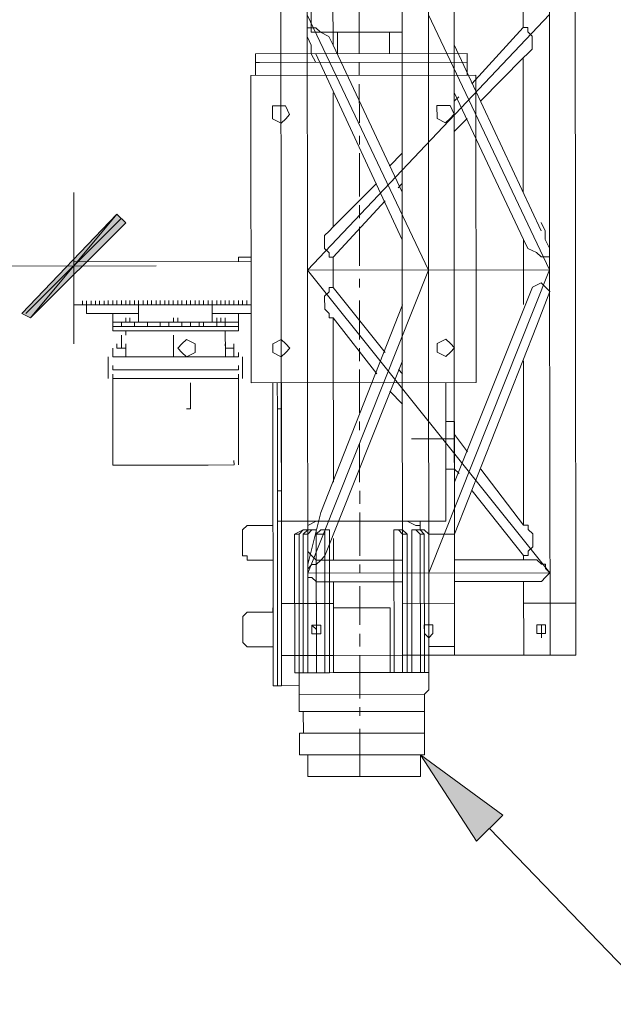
# Model space of a CAD drawing. Header units: inches. Extents: x -5850 to 5646, y 8947 to 13007.
# Tile 71 of 256: x -4370 to -4312, y 10466 to 10562. Entities that reach past the tile are written whole.
import ezdxf

# ---------------------------------------------------------------- set-up
doc = ezdxf.new("R2010")
doc.units = ezdxf.units.IN
doc.header["$MEASUREMENT"] = 0
for name, color, linetype in [('at_Entity', 7, 'Continuous'), ('at_Rect', 7, 'Continuous'), ('at_Solid', 7, 'Continuous')]:
    doc.layers.add(name, color=color, linetype=linetype)

msp = doc.modelspace()

# ---------------------------------------------------------------- hatches: boundary and pattern name
at = {"layer": 'at_Solid', "lineweight": 20}
for points in [[(-4360.428, 10543.11), (-4368.839, 10532.965), (-4369.676, 10533.388)], [(-4359.535, 10542.264), (-4360.428, 10543.11), (-4368.839, 10532.965)], [(-4325.298, 10481.89), (-4330.77, 10490.334), (-4322.735, 10484.43)]]:
    msp.add_hatch(color=7, dxfattribs=at).paths.add_polyline_path(points)

# ---------------------------------------------------------------- linework, layer by layer
at = {"layer": 'at_Entity', "color": 7, "lineweight": 20}
for p, q in [((-4341.428, 10560.866), (-4342.113, 11327.941)), ((-4344.408, 10587.474), (-4344.363, 10537.632)), ((-4341.798, 10537.634), (-4341.842, 10587.476)), ((-4332.586, 10587.485), (-4332.541, 10537.643)), ((-4329.976, 10537.645), (-4330.02, 10587.487)), ((-4327.466, 10537.647), (-4327.511, 10587.489)), ((-4318.154, 10537.655), (-4318.198, 10587.497)), ((-4315.644, 10537.658), (-4315.689, 10587.5)), ((-4339.308, 10559.602), (-4339.313, 10565.513)), ((-4320.742, 10563.84), (-4320.74, 10561.308)), ((-4341.82, 10562.555), (-4329.976, 10537.645)), ((-4318.176, 10562.576), (-4341.798, 10537.634)), ((-4329.998, 10562.566), (-4318.154, 10537.655)), ((-4341.819, 10561.289), (-4340.983, 10561.29)), ((-4341.818, 10560.442), (-4341.819, 10561.289)), ((-4332.562, 10560.874), (-4341.428, 10560.866)), ((-4340.983, 10561.29), (-4340.536, 10560.867)), ((-4340.536, 10560.867), (-4339.699, 10560.444)), ((-4338.863, 10560.868), (-4338.861, 10558.755)), ((-4333.787, 10558.759), (-4333.789, 10560.873)), ((-4325.754, 10555.811), (-4320.74, 10561.308)), ((-4320.74, 10561.308), (-4320.294, 10561.309)), ((-4320.294, 10561.309), (-4320.294, 10560.885)), ((-4320.294, 10560.885), (-4319.847, 10560.461)), ((-4341.427, 10559.6), (-4341.818, 10560.442)), ((-4339.699, 10560.444), (-4339.308, 10559.602)), ((-4319.847, 10560.461), (-4319.846, 10559.196)), ((-4346.891, 10558.748), (-4326.203, 10558.766)), ((-4346.889, 10556.64), (-4346.891, 10558.748)), ((-4341.426, 10558.753), (-4341.427, 10559.6)), ((-4340.98, 10557.911), (-4341.426, 10558.753)), ((-4332.544, 10540.598), (-4340.98, 10558.753)), ((-4332.548, 10545.243), (-4339.308, 10559.602)), ((-4327.486, 10559.613), (-4318.994, 10541.458)), ((-4326.203, 10558.766), (-4326.201, 10556.658)), ((-4320.292, 10558.771), (-4320.737, 10558.347)), ((-4319.846, 10559.196), (-4320.292, 10558.771)), ((-4346.891, 10557.906), (-4326.202, 10557.924)), ((-4346.5, 10557.906), (-4346.891, 10557.906)), ((-4346.891, 10557.906), (-4346.889, 10556.64)), ((-4326.201, 10556.658), (-4326.202, 10557.924)), ((-4324.916, 10554.122), (-4320.737, 10558.347)), ((-4320.737, 10558.347), (-4320.726, 10545.254)), ((-4339.292, 10541.858), (-4339.304, 10554.951)), ((-4327.482, 10554.962), (-4320.722, 10540.609)), ((-4327.481, 10554.12), (-4327.035, 10554.544)), ((-4344.377, 10553.681), (-4345.214, 10553.68)), ((-4345.214, 10553.68), (-4345.213, 10552.414)), ((-4343.931, 10553.681), (-4344.377, 10553.681)), ((-4343.54, 10552.84), (-4343.931, 10553.681)), ((-4328.317, 10553.695), (-4329.154, 10553.695)), ((-4329.154, 10553.695), (-4329.153, 10552.429)), ((-4327.871, 10553.696), (-4328.317, 10553.695)), ((-4327.48, 10552.854), (-4327.871, 10553.696)), ((-4345.213, 10552.414), (-4344.376, 10551.991)), ((-4344.376, 10551.991), (-4343.93, 10552.415)), ((-4343.93, 10552.415), (-4343.54, 10552.84)), ((-4329.153, 10552.429), (-4328.316, 10552.006)), ((-4328.316, 10552.006), (-4327.87, 10552.43)), ((-4327.87, 10552.43), (-4327.48, 10552.854)), ((-4327.479, 10551.164), (-4326.197, 10552.431)), ((-4333.777, 10547.779), (-4332.551, 10549.046)), ((-4339.292, 10541.858), (-4335.058, 10546.089)), ((-4332.939, 10545.667), (-4332.549, 10546.091)), ((-4364.612, 10545.215), (-4364.599, 10530.432)), ((-4339.29, 10538.902), (-4334.22, 10544.4)), ((-4369.676, 10533.388), (-4360.428, 10543.11)), ((-4369.286, 10533.388), (-4359.982, 10542.687)), ((-4360.428, 10543.11), (-4368.839, 10532.965)), ((-4360.428, 10543.11), (-4368.839, 10532.965)), ((-4359.535, 10542.264), (-4360.428, 10543.11)), ((-4368.839, 10532.965), (-4359.535, 10542.264)), ((-4339.682, 10541.439), (-4339.292, 10541.858)), ((-4318.994, 10542.3), (-4318.603, 10541.458)), ((-4318.603, 10541.458), (-4318.603, 10540.611)), ((-4340.128, 10541.015), (-4339.682, 10541.439)), ((-4340.127, 10539.744), (-4340.128, 10541.015)), ((-4320.722, 10540.609), (-4320.719, 10537.653)), ((-4320.275, 10539.761), (-4320.722, 10540.609)), ((-4318.603, 10540.611), (-4318.156, 10539.763)), ((-4339.68, 10539.326), (-4340.127, 10539.744)), ((-4319.438, 10539.344), (-4320.275, 10539.761)), ((-4318.156, 10539.763), (-4318.155, 10538.921)), ((-4348.546, 10538.894), (-4347.32, 10538.895)), ((-4348.546, 10538.47), (-4348.546, 10538.894)), ((-4339.68, 10538.902), (-4339.68, 10539.326)), ((-4339.29, 10538.902), (-4339.68, 10538.902)), ((-4339.288, 10537.637), (-4339.29, 10538.902)), ((-4318.991, 10538.921), (-4319.438, 10539.344)), ((-4318.155, 10538.921), (-4318.991, 10538.921)), ((-4373.082, 10538.03), (-4356.576, 10538.045)), ((-4364.606, 10538.456), (-4347.319, 10538.471)), ((-4364.602, 10534.235), (-4364.606, 10538.456)), ((-4364.606, 10538.456), (-4364.606, 10538.038)), ((-4364.602, 10534.235), (-4364.606, 10538.038)), ((-4344.363, 10537.632), (-4344.329, 10500.036)), ((-4318.154, 10537.655), (-4341.798, 10537.634)), ((-4318.127, 10508.089), (-4341.798, 10537.634)), ((-4341.798, 10537.634), (-4341.764, 10500.038)), ((-4341.771, 10508.068), (-4329.976, 10537.645)), ((-4339.288, 10537.637), (-4339.287, 10535.947)), ((-4332.541, 10537.643), (-4332.507, 10500.046)), ((-4329.976, 10537.645), (-4329.942, 10500.049)), ((-4329.949, 10508.079), (-4318.154, 10537.655)), ((-4327.433, 10500.051), (-4327.466, 10537.647)), ((-4320.719, 10537.653), (-4320.716, 10534.274)), ((-4318.154, 10537.655), (-4318.12, 10500.059)), ((-4315.611, 10500.061), (-4315.644, 10537.658)), ((-4339.677, 10535.523), (-4339.677, 10535.947)), ((-4339.677, 10535.947), (-4339.287, 10535.947)), ((-4339.287, 10535.947), (-4334.207, 10529.611)), ((-4327.448, 10516.947), (-4319.825, 10535.964)), ((-4319.825, 10535.964), (-4318.989, 10536.389)), ((-4318.989, 10536.389), (-4318.152, 10535.542)), ((-4340.123, 10535.099), (-4339.677, 10535.523)), ((-4340.122, 10533.833), (-4340.123, 10535.099)), ((-4318.152, 10535.542), (-4319.432, 10532.161)), ((-4363.766, 10534.235), (-4364.602, 10534.235)), ((-4363.766, 10534.235), (-4363.766, 10534.654)), ((-4363.766, 10534.235), (-4363.766, 10534.654)), ((-4347.316, 10534.25), (-4363.766, 10534.235)), ((-4363.766, 10534.235), (-4355.346, 10534.243)), ((-4363.376, 10534.236), (-4363.376, 10534.654)), ((-4363.375, 10533.394), (-4363.376, 10534.236)), ((-4362.929, 10534.236), (-4362.93, 10534.654)), ((-4362.483, 10534.237), (-4362.484, 10534.655)), ((-4362.093, 10534.237), (-4362.093, 10534.655)), ((-4361.647, 10534.237), (-4361.647, 10534.655)), ((-4361.257, 10534.238), (-4361.257, 10534.656)), ((-4361.257, 10534.238), (-4361.257, 10534.656)), ((-4360.81, 10534.238), (-4360.811, 10534.656)), ((-4360.42, 10534.238), (-4360.42, 10534.657)), ((-4360.42, 10534.238), (-4360.42, 10534.657)), ((-4359.974, 10534.239), (-4359.974, 10534.657)), ((-4359.974, 10534.239), (-4359.974, 10534.657)), ((-4359.974, 10534.239), (-4359.974, 10534.657)), ((-4359.528, 10534.239), (-4359.528, 10534.657)), ((-4359.528, 10534.239), (-4359.528, 10534.657)), ((-4359.528, 10534.239), (-4359.528, 10534.657)), ((-4359.138, 10534.239), (-4359.138, 10534.658)), ((-4359.138, 10534.239), (-4359.138, 10534.658)), ((-4358.691, 10534.24), (-4358.692, 10534.658)), ((-4358.691, 10534.24), (-4358.692, 10534.658)), ((-4358.691, 10534.24), (-4358.692, 10534.658)), ((-4358.301, 10534.24), (-4358.301, 10534.658)), ((-4358.301, 10534.24), (-4358.301, 10534.658)), ((-4358.301, 10534.24), (-4358.301, 10534.658)), ((-4358.3, 10532.551), (-4358.301, 10534.24)), ((-4357.855, 10534.241), (-4357.855, 10534.659)), ((-4357.855, 10534.241), (-4357.855, 10534.659)), ((-4357.409, 10534.241), (-4357.409, 10534.659)), ((-4357.409, 10534.241), (-4357.409, 10534.659)), ((-4357.409, 10534.241), (-4357.409, 10534.659)), ((-4357.018, 10534.241), (-4357.019, 10534.66)), ((-4357.018, 10534.241), (-4357.019, 10534.66)), ((-4356.572, 10534.242), (-4356.573, 10534.66)), ((-4356.572, 10534.242), (-4356.573, 10534.66)), ((-4356.182, 10534.242), (-4356.182, 10534.66)), ((-4356.182, 10534.242), (-4356.182, 10534.66)), ((-4356.182, 10534.242), (-4356.182, 10534.66)), ((-4355.736, 10534.243), (-4355.736, 10534.661)), ((-4355.736, 10534.243), (-4355.736, 10534.661)), ((-4355.736, 10534.243), (-4355.736, 10534.661)), ((-4355.346, 10534.243), (-4355.346, 10534.661)), ((-4354.899, 10534.243), (-4355.346, 10534.243)), ((-4354.899, 10534.243), (-4354.9, 10534.662)), ((-4354.899, 10534.243), (-4354.9, 10534.662)), ((-4354.453, 10534.244), (-4354.899, 10534.243)), ((-4354.453, 10534.244), (-4354.454, 10534.662)), ((-4354.453, 10534.244), (-4354.454, 10534.662)), ((-4354.453, 10534.244), (-4354.454, 10534.662)), ((-4354.063, 10534.244), (-4354.453, 10534.244)), ((-4354.063, 10534.244), (-4354.063, 10534.662)), ((-4354.063, 10534.244), (-4354.063, 10534.662)), ((-4354.063, 10534.244), (-4353.227, 10534.245)), ((-4353.617, 10534.244), (-4353.617, 10534.663)), ((-4353.617, 10534.244), (-4353.617, 10534.663)), ((-4353.617, 10534.244), (-4353.617, 10534.663)), ((-4353.227, 10534.245), (-4353.227, 10534.663)), ((-4353.227, 10534.245), (-4353.227, 10534.663)), ((-4353.227, 10534.245), (-4353.227, 10534.663)), ((-4352.78, 10534.245), (-4353.227, 10534.245)), ((-4352.78, 10534.245), (-4352.781, 10534.663)), ((-4352.78, 10534.245), (-4352.39, 10534.246)), ((-4352.39, 10534.246), (-4352.39, 10534.664)), ((-4352.39, 10534.246), (-4349.825, 10534.248)), ((-4351.944, 10534.246), (-4351.944, 10534.664)), ((-4351.944, 10534.246), (-4351.944, 10534.664)), ((-4351.944, 10534.246), (-4351.944, 10534.664)), ((-4351.498, 10534.246), (-4351.498, 10534.665)), ((-4351.498, 10534.246), (-4351.498, 10534.665)), ((-4351.107, 10534.247), (-4351.108, 10534.665)), ((-4351.107, 10534.247), (-4351.108, 10534.665)), ((-4351.106, 10532.557), (-4351.107, 10534.247)), ((-4350.661, 10534.247), (-4350.662, 10534.665)), ((-4350.661, 10534.247), (-4350.662, 10534.665)), ((-4350.661, 10534.247), (-4350.662, 10534.665)), ((-4350.271, 10534.247), (-4350.271, 10534.666)), ((-4350.271, 10534.247), (-4350.271, 10534.666)), ((-4349.825, 10534.248), (-4349.825, 10534.666)), ((-4349.825, 10534.248), (-4349.825, 10534.666)), ((-4349.825, 10534.248), (-4347.316, 10534.25)), ((-4349.435, 10534.248), (-4349.435, 10534.666)), ((-4349.435, 10534.248), (-4349.435, 10534.666)), ((-4349.435, 10534.248), (-4349.435, 10534.666)), ((-4348.988, 10534.249), (-4348.989, 10534.667)), ((-4348.988, 10534.249), (-4348.989, 10534.667)), ((-4348.542, 10534.249), (-4348.543, 10534.667)), ((-4348.152, 10534.249), (-4348.152, 10534.668)), ((-4347.706, 10534.25), (-4347.706, 10534.668)), ((-4332.538, 10534.263), (-4340.494, 10513.98)), ((-4339.675, 10533.415), (-4340.122, 10533.833)), ((-4368.839, 10532.965), (-4369.676, 10533.388)), ((-4358.3, 10533.398), (-4363.375, 10533.394)), ((-4360.809, 10532.548), (-4360.81, 10533.396)), ((-4359.526, 10532.549), (-4359.527, 10532.973)), ((-4359.526, 10532.549), (-4359.527, 10532.973)), ((-4359.136, 10532.55), (-4359.136, 10532.974)), ((-4359.136, 10532.55), (-4359.136, 10532.974)), ((-4354.898, 10532.554), (-4354.898, 10532.977)), ((-4354.898, 10532.554), (-4354.898, 10532.977)), ((-4354.452, 10532.554), (-4354.452, 10532.978)), ((-4354.452, 10532.554), (-4354.452, 10532.978)), ((-4347.315, 10533.408), (-4351.107, 10533.405)), ((-4350.66, 10532.557), (-4350.66, 10532.981)), ((-4350.27, 10532.558), (-4350.27, 10532.982)), ((-4350.27, 10532.558), (-4350.27, 10532.982)), ((-4349.823, 10532.558), (-4349.824, 10532.982)), ((-4348.542, 10533.407), (-4348.541, 10532.559)), ((-4339.675, 10532.991), (-4339.675, 10533.415)), ((-4339.284, 10532.991), (-4339.675, 10532.991)), ((-4339.27, 10516.937), (-4339.284, 10532.991)), ((-4335.041, 10527.502), (-4339.284, 10532.991)), ((-4359.972, 10532.549), (-4360.809, 10532.548)), ((-4360.809, 10532.125), (-4360.809, 10532.548)), ((-4360.809, 10532.125), (-4348.54, 10532.135)), ((-4360.809, 10532.125), (-4360.808, 10531.701)), ((-4358.69, 10532.55), (-4359.972, 10532.549)), ((-4359.972, 10532.549), (-4359.972, 10532.125)), ((-4359.526, 10532.549), (-4359.972, 10532.549)), ((-4359.136, 10532.55), (-4359.526, 10532.549)), ((-4358.69, 10532.55), (-4359.136, 10532.55)), ((-4358.69, 10532.55), (-4357.407, 10532.551)), ((-4358.69, 10532.126), (-4358.69, 10532.55)), ((-4351.106, 10532.557), (-4358.3, 10532.551)), ((-4357.407, 10532.128), (-4357.407, 10532.551)), ((-4357.407, 10532.128), (-4357.407, 10532.551)), ((-4355.344, 10532.129), (-4357.407, 10532.128)), ((-4356.18, 10532.129), (-4356.181, 10532.552)), ((-4354.061, 10532.554), (-4355.344, 10532.553)), ((-4354.898, 10532.554), (-4355.344, 10532.553)), ((-4355.344, 10532.553), (-4355.344, 10532.129)), ((-4354.898, 10532.554), (-4354.452, 10532.554)), ((-4354.452, 10532.554), (-4354.898, 10532.554)), ((-4354.061, 10532.554), (-4354.452, 10532.554)), ((-4354.061, 10532.131), (-4354.061, 10532.554)), ((-4352.388, 10532.132), (-4354.061, 10532.131)), ((-4353.225, 10532.131), (-4353.225, 10532.555)), ((-4352.388, 10532.132), (-4352.389, 10532.556)), ((-4351.942, 10532.556), (-4350.66, 10532.557)), ((-4351.942, 10532.132), (-4351.942, 10532.556)), ((-4349.823, 10532.558), (-4350.66, 10532.557)), ((-4350.66, 10532.557), (-4350.659, 10532.134)), ((-4349.823, 10532.558), (-4348.541, 10532.559)), ((-4349.823, 10532.134), (-4349.823, 10532.558)), ((-4348.54, 10532.135), (-4348.541, 10532.559)), ((-4348.54, 10532.135), (-4348.54, 10531.712)), ((-4327.443, 10511.878), (-4319.432, 10532.161)), ((-4360.808, 10531.701), (-4348.54, 10531.712)), ((-4359.97, 10530.012), (-4359.971, 10531.283)), ((-4359.525, 10531.284), (-4359.526, 10531.702)), ((-4354.895, 10529.174), (-4354.897, 10531.288)), ((-4349.822, 10531.292), (-4349.823, 10531.711)), ((-4349.821, 10530.021), (-4349.822, 10531.292)), ((-4344.357, 10530.873), (-4345.193, 10530.449)), ((-4343.91, 10530.45), (-4344.357, 10530.873)), ((-4328.297, 10530.888), (-4329.133, 10530.463)), ((-4327.85, 10530.464), (-4328.297, 10530.888)), ((-4360.806, 10529.169), (-4360.807, 10530.011)), ((-4360.416, 10530.011), (-4360.417, 10530.435)), ((-4360.416, 10530.011), (-4359.524, 10530.012)), ((-4359.524, 10530.012), (-4359.524, 10530.436)), ((-4359.523, 10529.17), (-4359.524, 10530.012)), ((-4354.06, 10530.441), (-4354.45, 10530.017)), ((-4354.45, 10530.017), (-4354.059, 10529.593)), ((-4353.614, 10530.865), (-4354.06, 10530.441)), ((-4352.777, 10530.442), (-4353.614, 10530.865)), ((-4352.776, 10529.594), (-4352.777, 10530.442)), ((-4349.821, 10530.021), (-4349.822, 10530.445)), ((-4349.821, 10530.021), (-4348.985, 10530.022)), ((-4349.82, 10529.179), (-4349.821, 10530.021)), ((-4348.985, 10530.022), (-4348.985, 10530.445)), ((-4348.984, 10529.18), (-4348.985, 10530.022)), ((-4345.193, 10530.449), (-4345.192, 10529.601)), ((-4343.52, 10530.027), (-4343.91, 10530.45)), ((-4343.91, 10529.602), (-4343.52, 10530.027)), ((-4329.133, 10530.463), (-4329.132, 10529.616)), ((-4327.46, 10530.041), (-4327.85, 10530.464)), ((-4327.85, 10529.617), (-4327.46, 10530.041)), ((-4361.252, 10529.169), (-4361.251, 10527.903)), ((-4360.806, 10529.169), (-4360.806, 10529.587)), ((-4348.538, 10529.18), (-4360.806, 10529.169)), ((-4354.059, 10529.593), (-4353.612, 10529.175)), ((-4353.612, 10529.175), (-4352.776, 10529.594)), ((-4348.538, 10529.18), (-4348.538, 10529.598)), ((-4348.147, 10529.18), (-4348.146, 10527.914)), ((-4345.192, 10529.601), (-4344.355, 10529.184)), ((-4344.355, 10529.184), (-4343.91, 10529.602)), ((-4329.132, 10529.616), (-4328.295, 10529.198)), ((-4328.295, 10529.198), (-4327.85, 10529.617)), ((-4360.805, 10527.903), (-4360.805, 10528.327)), ((-4360.805, 10527.903), (-4360.805, 10528.327)), ((-4348.537, 10527.914), (-4348.537, 10528.338)), ((-4348.537, 10527.914), (-4348.537, 10528.338)), ((-4332.533, 10528.77), (-4340.1, 10509.754)), ((-4320.711, 10528.781), (-4320.697, 10512.732)), ((-4361.25, 10527.055), (-4361.251, 10527.903)), ((-4348.537, 10527.914), (-4360.805, 10527.903)), ((-4360.805, 10527.903), (-4348.537, 10527.914)), ((-4360.804, 10527.056), (-4360.804, 10527.479)), ((-4360.804, 10527.056), (-4348.536, 10527.067)), ((-4360.804, 10527.056), (-4360.796, 10518.607)), ((-4348.536, 10527.067), (-4348.536, 10527.49)), ((-4348.536, 10527.067), (-4348.536, 10527.49)), ((-4348.528, 10518.618), (-4348.536, 10527.067)), ((-4348.146, 10527.067), (-4348.146, 10527.914)), ((-4332.532, 10527.505), (-4332.923, 10527.928)), ((-4353.217, 10524.107), (-4353.22, 10526.639)), ((-4345.19, 10526.646), (-4345.164, 10497.503)), ((-4344.741, 10524.114), (-4344.744, 10526.646)), ((-4344.353, 10526.646), (-4344.341, 10513.135)), ((-4328.291, 10524.129), (-4328.293, 10526.661)), ((-4328.281, 10513.149), (-4328.293, 10526.661)), ((-4332.529, 10524.544), (-4333.757, 10525.814)), ((-4353.608, 10524.107), (-4353.217, 10524.107)), ((-4344.351, 10524.115), (-4344.741, 10524.114)), ((-4344.741, 10524.114), (-4344.734, 10516.09)), ((-4327.453, 10522.864), (-4328.29, 10522.863)), ((-4327.449, 10518.219), (-4327.453, 10522.864)), ((-4326.168, 10519.904), (-4327.452, 10521.593)), ((-4327.452, 10521.174), (-4331.634, 10521.171)), ((-4360.796, 10518.607), (-4360.797, 10519.031)), ((-4360.796, 10518.607), (-4351.484, 10518.616)), ((-4351.484, 10518.616), (-4348.974, 10518.618)), ((-4348.974, 10518.618), (-4348.975, 10519.042)), ((-4328.286, 10518.218), (-4327.449, 10518.219)), ((-4327.003, 10517.795), (-4327.449, 10518.219)), ((-4320.697, 10512.732), (-4324.884, 10518.221)), ((-4328.284, 10516.105), (-4328.284, 10516.523)), ((-4344.732, 10513.134), (-4344.734, 10516.09)), ((-4344.734, 10516.09), (-4344.344, 10516.09)), ((-4328.284, 10516.105), (-4328.281, 10513.149)), ((-4320.694, 10509.771), (-4325.719, 10516.107)), ((-4341.772, 10508.91), (-4340.494, 10513.98)), ((-4347.687, 10512.708), (-4348.132, 10512.284)), ((-4347.687, 10512.708), (-4345.568, 10512.71)), ((-4345.568, 10512.71), (-4345.177, 10512.71)), ((-4345.177, 10512.71), (-4345.178, 10513.134)), ((-4341.386, 10513.137), (-4344.732, 10513.134)), ((-4344.732, 10513.134), (-4344.717, 10497.08)), ((-4344.341, 10513.135), (-4328.281, 10513.149)), ((-4344.327, 10497.08), (-4344.341, 10513.135)), ((-4340.94, 10513.138), (-4341.776, 10512.713)), ((-4341.776, 10513.137), (-4341.776, 10512.713)), ((-4341.776, 10512.713), (-4341.776, 10513.137)), ((-4341.776, 10512.713), (-4341.775, 10512.289)), ((-4331.236, 10512.723), (-4332.073, 10513.146)), ((-4328.281, 10513.149), (-4331.627, 10513.146)), ((-4330.79, 10512.723), (-4331.236, 10512.723)), ((-4330.79, 10513.147), (-4330.79, 10512.299)), ((-4330.79, 10512.723), (-4330.79, 10512.299)), ((-4329.953, 10511.876), (-4329.954, 10513.148)), ((-4320.697, 10512.732), (-4320.251, 10512.733)), ((-4320.251, 10512.733), (-4320.25, 10512.309)), ((-4348.13, 10509.747), (-4348.132, 10512.284)), ((-4342.221, 10512.289), (-4343.057, 10511.865)), ((-4343.045, 10498.347), (-4343.057, 10511.865)), ((-4343.057, 10511.865), (-4342.611, 10511.865)), ((-4342.611, 10511.865), (-4342.221, 10512.289)), ((-4342.611, 10511.865), (-4342.599, 10498.348)), ((-4341.775, 10512.289), (-4342.221, 10512.289)), ((-4341.775, 10512.289), (-4342.221, 10511.865)), ((-4342.221, 10511.865), (-4341.775, 10511.866)), ((-4342.209, 10498.348), (-4342.221, 10511.865)), ((-4341.775, 10511.866), (-4341.385, 10512.29)), ((-4341.385, 10512.29), (-4341.775, 10512.289)), ((-4341.775, 10511.866), (-4341.763, 10498.348)), ((-4340.939, 10512.29), (-4341.385, 10512.29)), ((-4340.926, 10498.349), (-4340.939, 10512.29)), ((-4340.493, 10512.291), (-4340.938, 10511.866)), ((-4340.938, 10511.866), (-4340.102, 10511.867)), ((-4340.926, 10498.349), (-4340.938, 10511.866)), ((-4340.102, 10512.291), (-4340.493, 10512.291)), ((-4339.656, 10512.291), (-4340.102, 10512.291)), ((-4340.102, 10511.867), (-4340.102, 10512.291)), ((-4340.102, 10511.867), (-4340.09, 10498.35)), ((-4339.644, 10498.35), (-4339.656, 10512.291)), ((-4333.355, 10512.297), (-4333.342, 10498.356)), ((-4332.909, 10512.297), (-4333.355, 10512.297)), ((-4332.518, 10512.298), (-4332.909, 10512.297)), ((-4332.909, 10512.297), (-4332.518, 10511.874)), ((-4332.072, 10511.874), (-4332.518, 10512.298)), ((-4332.506, 10498.357), (-4332.518, 10511.874)), ((-4332.518, 10511.874), (-4332.072, 10511.874)), ((-4332.072, 10511.874), (-4332.06, 10498.357)), ((-4331.626, 10512.299), (-4331.614, 10498.357)), ((-4331.236, 10512.299), (-4331.626, 10512.299)), ((-4330.79, 10512.299), (-4331.236, 10512.299)), ((-4331.236, 10512.299), (-4330.789, 10511.875)), ((-4330.79, 10512.299), (-4330.399, 10512.3)), ((-4330.399, 10511.876), (-4330.79, 10512.299)), ((-4330.789, 10511.875), (-4330.399, 10511.876)), ((-4330.777, 10498.358), (-4330.789, 10511.875)), ((-4330.399, 10512.3), (-4329.953, 10511.876)), ((-4330.399, 10511.876), (-4330.387, 10498.359)), ((-4329.953, 10511.876), (-4327.443, 10511.878)), ((-4329.941, 10498.359), (-4329.953, 10511.876)), ((-4327.443, 10511.878), (-4327.434, 10500.899)), ((-4320.25, 10512.309), (-4319.804, 10511.885)), ((-4319.804, 10511.885), (-4319.803, 10510.619)), ((-4339.263, 10509.336), (-4339.265, 10511.444)), ((-4348.13, 10509.747), (-4347.684, 10509.747)), ((-4347.684, 10509.747), (-4347.684, 10509.329)), ((-4341.383, 10509.753), (-4341.773, 10510.176)), ((-4340.936, 10509.335), (-4341.383, 10509.753)), ((-4340.49, 10509.335), (-4340.1, 10509.754)), ((-4340.1, 10509.754), (-4340.1, 10510.178)), ((-4320.694, 10509.353), (-4320.694, 10509.771)), ((-4320.248, 10509.771), (-4320.694, 10509.771)), ((-4319.803, 10510.619), (-4320.248, 10510.195)), ((-4320.248, 10510.195), (-4320.248, 10509.771)), ((-4347.684, 10509.329), (-4345.565, 10509.331)), ((-4345.174, 10509.331), (-4345.565, 10509.331)), ((-4341.772, 10508.486), (-4341.382, 10508.911)), ((-4341.382, 10508.911), (-4340.936, 10508.911)), ((-4340.936, 10508.911), (-4340.49, 10509.335)), ((-4340.49, 10509.335), (-4340.936, 10509.335)), ((-4339.263, 10509.336), (-4340.49, 10509.335)), ((-4332.516, 10509.342), (-4339.263, 10509.336)), ((-4327.441, 10509.347), (-4320.694, 10509.353)), ((-4319.411, 10509.354), (-4320.694, 10509.353)), ((-4319.411, 10509.354), (-4318.965, 10508.931)), ((-4318.965, 10508.931), (-4318.574, 10508.931)), ((-4318.574, 10508.931), (-4318.574, 10508.507)), ((-4341.771, 10507.644), (-4341.772, 10508.486)), ((-4341.771, 10508.068), (-4318.127, 10508.089)), ((-4318.574, 10508.507), (-4318.127, 10508.089)), ((-4318.127, 10508.089), (-4318.573, 10507.665)), ((-4341.381, 10507.645), (-4341.771, 10507.644)), ((-4340.934, 10507.221), (-4341.381, 10507.645)), ((-4340.488, 10507.222), (-4340.934, 10507.221)), ((-4339.261, 10507.223), (-4340.488, 10507.222)), ((-4332.514, 10507.229), (-4339.261, 10507.223)), ((-4339.261, 10507.223), (-4339.255, 10500.04)), ((-4327.439, 10507.233), (-4320.692, 10507.239)), ((-4320.692, 10507.239), (-4319.409, 10507.24)), ((-4320.685, 10500.057), (-4320.692, 10507.239)), ((-4318.963, 10507.241), (-4319.409, 10507.24)), ((-4318.573, 10507.665), (-4318.963, 10507.241)), ((-4339.259, 10505.109), (-4344.334, 10505.105)), ((-4327.437, 10505.12), (-4332.512, 10505.115)), ((-4315.615, 10505.13), (-4320.69, 10505.126)), ((-4347.679, 10504.26), (-4348.125, 10503.836)), ((-4347.679, 10504.26), (-4345.56, 10504.262)), ((-4345.56, 10504.262), (-4345.17, 10504.262)), ((-4345.17, 10504.262), (-4345.17, 10504.68)), ((-4333.738, 10504.69), (-4339.259, 10504.685)), ((-4339.259, 10504.685), (-4339.253, 10498.351)), ((-4333.733, 10498.356), (-4333.738, 10504.69)), ((-4348.123, 10501.298), (-4348.125, 10503.836)), ((-4330.391, 10503.009), (-4329.945, 10503.01)), ((-4330.39, 10502.162), (-4330.391, 10503.009)), ((-4329.945, 10503.01), (-4329.555, 10503.01)), ((-4329.555, 10503.01), (-4329.554, 10502.162)), ((-4318.959, 10503.02), (-4319.406, 10503.019)), ((-4319.406, 10503.019), (-4319.405, 10502.172)), ((-4318.569, 10503.02), (-4318.959, 10503.02)), ((-4318.959, 10503.02), (-4318.569, 10503.02)), ((-4318.959, 10503.02), (-4318.959, 10502.172)), ((-4318.568, 10502.172), (-4318.569, 10503.02)), ((-4341.376, 10502.152), (-4341.377, 10503)), ((-4341.377, 10503), (-4340.93, 10503)), ((-4341.377, 10503), (-4340.93, 10502.576)), ((-4340.93, 10502.152), (-4341.376, 10502.152)), ((-4340.93, 10502.152), (-4341.376, 10502.152)), ((-4340.93, 10503), (-4340.484, 10503)), ((-4340.93, 10502.576), (-4340.93, 10502.152)), ((-4340.484, 10502.153), (-4340.93, 10502.152)), ((-4340.93, 10502.152), (-4340.929, 10501.728)), ((-4340.929, 10501.728), (-4340.93, 10502.152)), ((-4340.484, 10503), (-4340.484, 10502.153)), ((-4329.944, 10501.738), (-4330.39, 10502.162)), ((-4329.554, 10502.162), (-4329.944, 10501.738)), ((-4319.405, 10502.172), (-4318.959, 10502.172)), ((-4318.959, 10502.172), (-4318.958, 10501.748)), ((-4318.958, 10501.748), (-4318.959, 10502.172)), ((-4318.959, 10502.172), (-4318.568, 10502.172)), ((-4318.959, 10502.172), (-4318.568, 10502.172)), ((-4348.123, 10501.298), (-4347.676, 10500.88)), ((-4347.676, 10500.88), (-4345.557, 10500.882)), ((-4345.167, 10500.883), (-4345.557, 10500.882)), ((-4327.434, 10500.899), (-4329.943, 10500.896)), ((-4341.764, 10500.038), (-4344.329, 10500.036)), ((-4341.764, 10500.038), (-4332.507, 10500.046)), ((-4339.255, 10500.04), (-4341.764, 10500.038)), ((-4327.433, 10500.051), (-4332.507, 10500.046)), ((-4327.433, 10500.051), (-4320.685, 10500.057)), ((-4315.611, 10500.061), (-4320.685, 10500.057)), ((-4320.685, 10500.057), (-4318.12, 10500.059)), ((-4342.599, 10498.348), (-4343.045, 10498.347)), ((-4342.599, 10498.348), (-4342.6, 10498.771)), ((-4342.599, 10498.348), (-4339.253, 10498.351)), ((-4342.599, 10498.348), (-4342.598, 10496.658)), ((-4342.599, 10498.348), (-4342.209, 10498.348)), ((-4341.763, 10498.348), (-4342.209, 10498.348)), ((-4341.763, 10498.348), (-4341.763, 10498.772)), ((-4341.763, 10498.348), (-4340.926, 10498.349)), ((-4340.09, 10498.35), (-4340.926, 10498.349)), ((-4340.09, 10498.35), (-4339.644, 10498.35)), ((-4339.253, 10498.351), (-4333.733, 10498.356)), ((-4330.387, 10498.359), (-4333.733, 10498.356)), ((-4333.342, 10498.356), (-4332.506, 10498.357)), ((-4332.06, 10498.357), (-4332.506, 10498.357)), ((-4331.614, 10498.357), (-4330.777, 10498.358)), ((-4330.777, 10498.358), (-4330.778, 10498.782)), ((-4330.777, 10498.358), (-4330.778, 10498.782)), ((-4330.387, 10498.359), (-4330.777, 10498.358)), ((-4330.387, 10498.359), (-4329.941, 10498.359)), ((-4329.941, 10498.359), (-4330.387, 10498.359)), ((-4329.941, 10498.359), (-4329.941, 10498.783)), ((-4329.941, 10498.359), (-4329.939, 10496.669)), ((-4345.164, 10497.503), (-4345.164, 10497.927)), ((-4345.164, 10497.503), (-4345.163, 10497.08)), ((-4345.164, 10497.503), (-4345.163, 10497.08)), ((-4344.717, 10497.08), (-4344.718, 10497.504)), ((-4344.717, 10497.08), (-4344.718, 10497.504)), ((-4345.163, 10497.08), (-4344.717, 10497.08)), ((-4345.163, 10497.08), (-4344.717, 10497.08)), ((-4344.717, 10497.08), (-4344.327, 10497.08)), ((-4342.598, 10497.082), (-4344.327, 10497.08)), ((-4342.598, 10496.658), (-4342.597, 10496.234)), ((-4330.385, 10496.245), (-4329.939, 10496.669)), ((-4330.385, 10496.245), (-4342.597, 10496.234)), ((-4342.597, 10496.234), (-4342.596, 10494.55)), ((-4330.385, 10496.245), (-4330.384, 10494.561)), ((-4342.596, 10494.55), (-4342.206, 10494.55)), ((-4330.384, 10494.561), (-4342.206, 10494.55)), ((-4342.206, 10494.55), (-4342.204, 10492.437)), ((-4330.384, 10494.561), (-4330.384, 10494.979)), ((-4330.384, 10494.561), (-4330.382, 10492.448)), ((-4342.594, 10492.437), (-4330.382, 10492.448)), ((-4342.594, 10492.437), (-4342.594, 10492.013)), ((-4330.381, 10492.024), (-4330.382, 10492.448)), ((-4342.594, 10492.013), (-4342.592, 10490.323)), ((-4330.381, 10492.024), (-4330.38, 10490.334)), ((-4342.592, 10490.323), (-4342.592, 10490.747)), ((-4330.38, 10490.334), (-4330.38, 10490.758)), ((-4330.38, 10490.334), (-4342.592, 10490.323)), ((-4341.756, 10490.324), (-4341.754, 10488.634)), ((-4330.77, 10490.334), (-4330.769, 10488.644)), ((-4325.298, 10481.89), (-4330.77, 10490.334)), ((-4330.77, 10490.334), (-4322.735, 10484.43)), ((-4341.754, 10488.634), (-4341.754, 10488.211)), ((-4330.768, 10488.22), (-4330.769, 10488.644)), ((-4331.214, 10488.22), (-4341.754, 10488.211)), ((-4331.214, 10488.22), (-4330.768, 10488.22)), ((-4322.735, 10484.43), (-4325.298, 10481.89)), ((-4324.016, 10483.157), (-4253.018, 10409.305))]:
    msp.add_line(p, q, dxfattribs=at)
at = {"layer": 'at_Entity', "color": 3, "lineweight": 20}
for p, q in [((-4336.746, 10562.978), (-4336.742, 10558.757)), ((-4336.741, 10557.915), (-4336.74, 10556.649)), ((-4336.74, 10555.801), (-4336.736, 10551.998)), ((-4336.735, 10550.732), (-4336.734, 10549.885)), ((-4336.734, 10549.043), (-4336.73, 10544.816)), ((-4336.729, 10543.974), (-4336.728, 10542.708)), ((-4336.727, 10541.86), (-4336.724, 10538.063)), ((-4336.723, 10536.791), (-4336.722, 10535.949)), ((-4336.721, 10534.678), (-4336.717, 10530.88)), ((-4336.717, 10530.033), (-4336.715, 10528.767)), ((-4336.715, 10527.925), (-4336.711, 10523.698)), ((-4336.71, 10522.856), (-4336.709, 10522.008)), ((-4336.708, 10520.742), (-4336.705, 10516.939)), ((-4336.704, 10516.097), (-4336.703, 10514.826)), ((-4336.702, 10513.984), (-4336.698, 10509.757)), ((-4336.698, 10508.915), (-4336.697, 10508.073)), ((-4336.696, 10506.801), (-4336.692, 10503.004)), ((-4336.692, 10502.156), (-4336.691, 10500.89)), ((-4336.69, 10500.043), (-4336.686, 10495.821)), ((-4336.685, 10494.974), (-4336.684, 10494.132)), ((-4336.683, 10492.866), (-4336.679, 10488.215))]:
    msp.add_line(p, q, dxfattribs=at)
at = {"layer": 'at_Rect', "color": 7, "lineweight": 20}
for p, q in [((-4347.328, 10556.635), (-4325.364, 10556.654)), ((-4347.328, 10556.635), (-4347.301, 10526.644)), ((-4325.338, 10526.663), (-4325.364, 10556.654)), ((-4325.338, 10526.663), (-4347.301, 10526.644))]:
    msp.add_line(p, q, dxfattribs=at)

doc.saveas('drawing.dxf')
